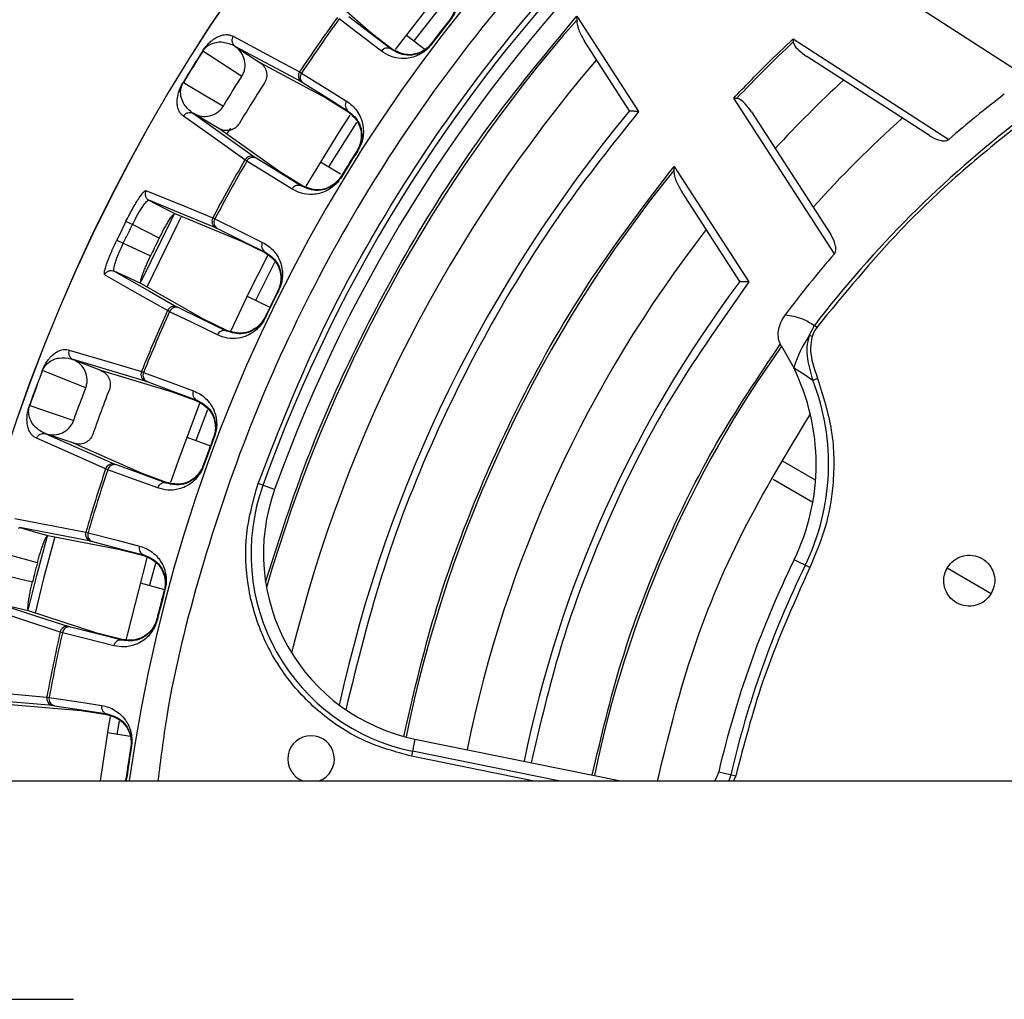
# Model space of a CAD drawing. Header units: millimetres. Extents: x -210 to 108, y 0 to 276.
# Tile 6 of 19: x -144 to -77, y 154 to 221. Entities that reach past the tile are written whole.
import ezdxf

# ---------------------------------------------------------------- set-up
doc = ezdxf.new("R2010")
doc.units = ezdxf.units.MM

msp = doc.modelspace()

# ---------------------------------------------------------------- linework, layer by layer
at = {"color": 7, "linetype": 'Continuous', "lineweight": 25}
for p, q in [((-74.124, 216.656), (-97.575, 231.806)), ((-120.13, 220.319), (-123.843, 223.583)), ((-118.425, 219.165), (-114.942, 223.68)), ((-114.546, 223.144), (-117.172, 219.775)), ((-114.669, 221.196), (-114.702, 221.222)), ((-105.971, 221.47), (-105.991, 221.201)), ((-105.971, 221.47), (-101.735, 214.913)), ((-118.71, 219.229), (-120.13, 220.319)), ((-117.688, 220.162), (-116.385, 219.186)), ((-91.131, 219.905), (-80.437, 212.996)), ((-91.131, 219.905), (-91.112, 219.699)), ((-129.45, 219.397), (-129.441, 219.391)), ((-129.441, 219.391), (-127.759, 218.292)), ((-124.88, 216.945), (-129.441, 219.391)), ((-118.736, 219.195), (-118.71, 219.229)), ((-115.952, 219.534), (-115.985, 219.559)), ((-102.355, 214.952), (-105.445, 219.736)), ((-81.764, 213.258), (-90.177, 218.693)), ((-127.759, 218.292), (-123.224, 215.861)), ((-125.02, 217.64), (-124.886, 217.556)), ((-133.017, 216.918), (-133.005, 216.911)), ((-123.224, 215.861), (-121.705, 214.912)), ((-88.284, 205.149), (-95.192, 215.843)), ((-95.192, 215.843), (-94.987, 215.824)), ((-132.307, 214.778), (-132.316, 214.783)), ((-132.307, 214.778), (-128.094, 211.772)), ((-130.568, 213.751), (-132.307, 214.778)), ((-93.981, 214.889), (-88.546, 206.476)), ((-126.388, 210.768), (-130.576, 213.756)), ((-129.777, 213.777), (-130.03, 213.349)), ((-121.106, 214.163), (-123.031, 211.118)), ((-121.025, 212.222), (-121.061, 212.244)), ((-128.644, 211.507), (-128.778, 211.59)), ((-123.582, 211.454), (-122.222, 210.625)), ((-99.303, 211.149), (-99.318, 210.872)), ((-99.303, 211.149), (-94.175, 203.211)), ((-124.864, 209.827), (-126.388, 210.768)), ((-122.151, 210.41), (-122.187, 210.431)), ((-124.887, 209.79), (-124.864, 209.827)), ((-94.785, 203.233), (-98.756, 209.381)), ((-133.585, 207.902), (-129.014, 206.019)), ((-130.981, 207.607), (-130.839, 207.537)), ((-136.943, 207.377), (-136.497, 207.156)), ((-134.667, 206.21), (-136.497, 207.156)), ((-137.575, 206.084), (-137.126, 205.868)), ((-137.126, 205.868), (-135.255, 205.006)), ((-129.014, 206.019), (-127.407, 205.229)), ((-137.75, 203.953), (-137.78, 204.034)), ((-131.631, 200.663), (-135.925, 203.112)), ((-128.621, 202.225), (-127.071, 201.472)), ((-126.458, 202.621), (-126.495, 202.64)), ((-133.95, 201.17), (-134.092, 201.24)), ((-130.02, 199.881), (-131.631, 200.663)), ((-127.379, 200.735), (-127.417, 200.753)), ((-90.03, 199.524), (-89.666, 200.22)), ((-89.498, 200.091), (-89.666, 200.22)), ((-130.038, 199.842), (-130.02, 199.881)), ((-89.819, 199.46), (-90.03, 199.524)), ((-91.947, 198.838), (-92.007, 198.934)), ((-91.945, 198.838), (-91.085, 197.321)), ((-140.574, 197.883), (-140.564, 197.879)), ((-140.564, 197.879), (-138.695, 197.142)), ((-135.604, 196.402), (-140.564, 197.879)), ((-138.695, 197.142), (-133.764, 195.674)), ((-135.881, 197.054), (-135.733, 196.999)), ((-89.774, 196.458), (-89.445, 196.586)), ((-133.764, 195.674), (-132.085, 195.05)), ((-143.569, 194.738), (-143.556, 194.733)), ((-131.352, 194.425), (-132.156, 192.333)), ((-142.443, 192.784), (-142.453, 192.787)), ((-142.443, 192.784), (-137.71, 190.687)), ((-140.533, 192.129), (-142.443, 192.784)), ((-135.837, 190.048), (-140.542, 192.132)), ((-132.76, 192.559), (-131.145, 191.956)), ((-130.877, 192.551), (-130.917, 192.566)), ((-89.584, 189.597), (-91.803, 190.878)), ((-138.196, 190.317), (-138.344, 190.372)), ((-134.156, 189.433), (-135.837, 190.048)), ((-131.615, 190.549), (-131.655, 190.564)), ((-134.17, 189.392), (-134.156, 189.433)), ((-126.739, 188.953), (-127.875, 189.361)), ((-92.499, 189.663), (-89.772, 188.089)), ((-139.7, 186.026), (-139.547, 185.987)), ((-142.31, 185.791), (-137.454, 184.867)), ((-137.454, 184.867), (-135.72, 184.416)), ((-143.029, 183.916), (-145.013, 184.475)), ((-89.979, 183.589), (-91.063, 184.118)), ((-134.928, 183.869), (-135.339, 182.376)), ((-80.545, 183.57), (-77.514, 181.82)), ((-145.37, 183.087), (-143.363, 182.619)), ((-135.962, 182.543), (-134.301, 182.098)), ((-134.266, 182.053), (-134.307, 182.064)), ((-138.939, 179.094), (-143.638, 180.629)), ((-134.789, 180.02), (-134.83, 180.03)), ((-141.313, 179.124), (-141.466, 179.164)), ((-137.203, 178.653), (-138.939, 179.094)), ((-137.214, 178.611), (-137.203, 178.653)), ((-141.973, 174.121), (-147.129, 174.569)), ((-142.376, 174.703), (-142.22, 174.68)), ((-145.15, 174.223), (-140.024, 173.778)), ((-140.024, 173.778), (-138.254, 173.504)), ((-137.409, 173.044), (-137.561, 172.161)), ((-138.197, 172.268), (-136.652, 172.008)), ((-117.095, 171.821), (-117.336, 170.638)), ((-117.095, 171.821), (-102.96, 168.945)), ((-136.568, 171.3), (-136.61, 171.307)), ((-109.015, 168.945), (-117.336, 170.638)), ((-107.242, 168.945), (-117.266, 170.984)), ((-136.888, 169.191), (-136.944, 168.945)), ((-136.888, 169.191), (-136.93, 169.197)), ((-96.237, 169.56), (-95.062, 169.287)), ((-95.406, 169.367), (-95.54, 168.945)), ((-95.062, 169.287), (-95.211, 168.945)), ((-166.733, 168.945), (-44.233, 168.945))]:
    msp.add_line(p, q, dxfattribs=at)
at = {"color": 7, "linetype": 'Continuous'}
msp.add_line((-148.583, 153.945), (-140.557, 153.945), dxfattribs=at)
at = {"color": 7, "linetype": 'Continuous', "lineweight": 25, "flags": 128}
for points in [[(-119.404, 219.06), (-121.014, 220.296), (-122.3, 221.283)], [(-118.736, 219.195), (-120.358, 220.439), (-121.633, 221.417)], [(-114.702, 221.222), (-114.72, 221.199), (-114.735, 221.181)], [(-129.587, 220.085), (-127.005, 218.702), (-125.02, 217.64)], [(-115.953, 219.601), (-115.971, 219.578), (-115.985, 219.559)], [(-128.991, 217.326), (-130.487, 218.303), (-131.663, 219.071)], [(-127.759, 218.292), (-127.754, 218.289), (-127.751, 218.287)], [(-124.886, 217.556), (-123.14, 216.465), (-121.79, 215.622)], [(-133.005, 216.911), (-131.466, 216.002), (-130.257, 215.288)], [(-124.778, 216.884), (-123.044, 215.8), (-121.682, 214.949)], [(-128.778, 211.59), (-131.116, 213.26), (-132.994, 214.601)], [(-124.571, 209.798), (-122.298, 213.508), (-121.542, 214.674)], [(-121.705, 214.912), (-121.692, 214.933), (-121.682, 214.949)], [(-124.887, 209.79), (-126.627, 210.864), (-127.994, 211.708)], [(-121.061, 212.244), (-121.077, 212.22), (-121.089, 212.2)], [(-125.538, 209.589), (-127.265, 210.655), (-128.644, 211.507)], [(-122.16, 210.476), (-122.175, 210.451), (-122.187, 210.431)], [(-135.581, 209.499), (-132.981, 208.429), (-130.981, 207.607)], [(-135.451, 208.799), (-135.369, 208.824), (-135.369, 208.824), (-135.369, 208.824)], [(-135.369, 208.824), (-134.37, 208.308), (-133.585, 207.902)], [(-130.771, 206.93), (-133.346, 207.991), (-135.369, 208.824)], [(-135.896, 203.232), (-133.852, 207.435), (-133.605, 207.915)], [(-133.142, 207.722), (-133.463, 207.096), (-135.516, 202.862)], [(-130.839, 207.537), (-128.991, 206.628), (-127.563, 205.926)], [(-130.664, 206.88), (-128.829, 205.977), (-127.387, 205.267)], [(-129.724, 199.885), (-128.463, 202.549), (-127.213, 205.022)], [(-127.407, 205.229), (-127.396, 205.25), (-127.387, 205.267)], [(-126.739, 204.537), (-127.11, 203.816), (-128.041, 201.943)], [(-134.092, 201.24), (-136.489, 202.608), (-138.412, 203.706)], [(-137.75, 203.953), (-135.33, 202.573), (-133.429, 201.489)], [(-135.925, 203.112), (-136.947, 203.583), (-137.75, 203.953)], [(-130.665, 199.576), (-132.492, 200.462), (-133.95, 201.17)], [(-130.038, 199.842), (-131.878, 200.735), (-133.324, 201.436)], [(-140.847, 198.53), (-138.039, 197.695), (-135.881, 197.054)], [(-139.707, 195.948), (-141.37, 196.603), (-142.676, 197.119)], [(-138.695, 197.142), (-138.69, 197.14), (-138.686, 197.138)], [(-135.733, 196.999), (-133.803, 196.282), (-132.311, 195.727)], [(-135.492, 196.363), (-133.576, 195.65), (-132.07, 195.09)], [(-133.862, 189.465), (-133.343, 190.959), (-131.865, 194.878)], [(-132.085, 195.05), (-132.077, 195.072), (-132.07, 195.09)], [(-143.556, 194.733), (-141.865, 194.153), (-140.537, 193.697)], [(-138.344, 190.372), (-140.971, 191.537), (-143.08, 192.472)], [(-130.917, 192.566), (-130.927, 192.539), (-130.935, 192.517)], [(-134.767, 189.064), (-136.674, 189.761), (-138.196, 190.317)], [(-134.17, 189.392), (-136.091, 190.094), (-137.6, 190.645)], [(-131.637, 190.613), (-131.647, 190.585), (-131.655, 190.564)], [(-144.587, 186.954), (-141.825, 186.43), (-139.7, 186.026)], [(-144.319, 186.294), (-144.244, 186.336), (-144.244, 186.336), (-144.244, 186.336)], [(-144.244, 186.336), (-143.161, 186.031), (-142.31, 185.791)], [(-139.358, 185.406), (-142.094, 185.927), (-144.244, 186.336)], [(-139.547, 185.987), (-137.554, 185.469), (-136.013, 185.068)], [(-143.634, 180.751), (-143.074, 183.04), (-142.342, 185.765)], [(-141.839, 185.708), (-142.606, 182.852), (-143.188, 180.465)], [(-139.243, 185.378), (-137.264, 184.863), (-135.709, 184.459)], [(-136.916, 178.71), (-136.874, 178.891), (-135.489, 184.253)], [(-135.72, 184.416), (-135.714, 184.44), (-135.709, 184.459)], [(-134.307, 182.064), (-134.314, 182.036), (-134.32, 182.014)], [(-141.466, 179.164), (-144.089, 180.021), (-146.193, 180.709)], [(-145.595, 181.085), (-142.947, 180.221), (-140.867, 179.541)], [(-143.638, 180.629), (-144.734, 180.885), (-145.595, 181.085)], [(-134.817, 180.081), (-134.824, 180.053), (-134.83, 180.03)], [(-137.214, 178.611), (-139.196, 179.115), (-140.753, 179.511)], [(-137.774, 178.224), (-139.742, 178.724), (-141.313, 179.124)], [(-147.537, 175.15), (-144.619, 174.897), (-142.376, 174.703)], [(-142.22, 174.68), (-140.185, 174.366), (-138.611, 174.123)], [(-141.856, 174.104), (-139.835, 173.792), (-138.247, 173.547)], [(-138.704, 168.945), (-138.119, 172.725), (-138.009, 173.352)], [(-138.254, 173.504), (-138.25, 173.528), (-138.247, 173.547)], [(-136.61, 171.307), (-136.614, 171.278), (-136.618, 171.255)], [(-136.922, 169.249), (-136.926, 169.219), (-136.93, 169.197)], [(-96.495, 168.945), (-96.34, 169.242), (-96.237, 169.56)]]:
    msp.add_lwpolyline(points, dxfattribs=at)
at = {"color": 7, "linetype": 'Continuous', "lineweight": 25}
for centre, radius, start, end in [((-29.233, 153.945), 121.894, 7.06858, 172.93142), ((-29.233, 153.945), 121.889, 7.06888, 172.93112), ((-29.233, 153.945), 108.524, 7.94474, 172.05526), ((-29.233, 153.945), 104.454, 109.74972, 160.25028), ((-29.233, 153.945), 103.6, 109.74972, 160.25028), ((-29.233, 153.945), 102.054, 138.77478, 163.91416), ((-29.233, 153.945), 115.031, 144.11025, 146.37779), ((-29.233, 153.945), 114.874, 144.1127, 146.37533), ((-29.233, 153.945), 108.729, 141.79203, 142.8983), ((-119.002, 218.792), 0.483, 56.52115, 146.25319), ((-29.233, 153.945), 90.292, 133.26136, 136.73864), ((-29.233, 153.945), 121.395, 147.55133, 148.7519), ((-29.233, 153.945), 121.381, 147.55133, 148.7519), ((-29.233, 153.945), 99.229, 139.44341, 166.12821), ((-124.605, 217.363), 0.499, 146.29777, 236.64785), ((-124.494, 217.275), 0.483, 144.2817, 233.978), ((-29.233, 153.945), 86.015, 132.78844, 137.21156), ((-29.233, 153.945), 78.159, 127.32257, 130.92902), ((-121.398, 215.339), 0.483, 144.23582, 233.97514), ((-29.233, 153.945), 95.229, 140.16133, 167.7489), ((-29.233, 153.945), 81.376, 131.95139, 138.04861), ((-29.233, 153.945), 76.115, 127.44255, 142.5579), ((-128.346, 211.341), 0.499, 59.65537, 150.00544), ((-128.218, 211.281), 0.483, 62.32523, 152.02153), ((-29.233, 153.945), 108.729, 147.58945, 148.71378), ((-29.233, 153.945), 115.031, 149.92543, 152.19297), ((-29.233, 153.945), 114.874, 149.9279, 152.19052), ((-29.233, 153.945), 90.292, 140.91453, 168.49033), ((-125.111, 209.362), 0.483, 62.32809, 152.0674), ((-130.54, 207.373), 0.499, 152.11287, 242.45434), ((-29.233, 153.945), 120.235, 153.61513, 154.301), ((-130.421, 207.297), 0.483, 150.09567, 239.78492), ((-29.233, 153.945), 86.015, 142.08332, 168.5), ((-127.144, 205.685), 0.483, 150.05003, 239.78208), ((-29.233, 153.945), 78.159, 139.07098, 143.02131), ((-29.233, 153.945), 82.015, 143.06051, 168.5), ((-29.233, 153.945), 108.771, 153.40493, 154.5112), ((-29.233, 153.945), 108.729, 153.40493, 154.5112), ((-133.637, 201.035), 0.499, 65.46179, 155.80323), ((-29.233, 153.945), 115.031, 155.72315, 157.99069), ((-29.233, 153.945), 114.874, 155.72561, 157.98823), ((-133.503, 200.988), 0.483, 68.13121, 157.82046), ((-130.218, 199.394), 0.483, 68.13405, 157.8661), ((-82.132, 194.388), 9.422, 146.964, 161.86463), ((-29.233, 153.945), 77.077, 144.41683, 168.5), ((-29.233, 153.945), 121.395, 159.16423, 160.3648), ((-29.233, 153.945), 121.381, 159.16423, 160.3648), ((-135.419, 196.866), 0.499, 157.91067, 248.26076), ((-135.293, 196.802), 0.483, 155.8946, 245.5909), ((-104.544, 190.697), 15, 333.9875, 26.20459), ((-104.544, 190.697), 15.854, 333.9875, 21.30812), ((-131.87, 195.53), 0.483, 155.84873, 245.58804), ((-29.233, 153.945), 108.729, 159.20235, 160.32668), ((-137.871, 190.215), 0.499, 71.26828, 161.61834), ((-29.233, 153.945), 115.031, 161.53834, 163.80588), ((-29.233, 153.945), 114.874, 161.5408, 163.80343), ((-137.733, 190.181), 0.483, 73.93813, 163.63443), ((-134.304, 188.928), 0.483, 73.94099, 163.68031), ((-114.504, 184.56), 13.854, 160.25028, 258.5), ((-114.504, 184.56), 13, 160.25028, 258.5), ((-139.221, 185.886), 0.499, 163.72578, 254.06724), ((-139.089, 185.836), 0.483, 161.70857, 251.39782), ((-135.555, 184.916), 0.483, 161.66294, 251.39498), ((-29.233, 153.945), 68.8, 153.9875, 166.88126), ((-29.233, 153.945), 67.946, 153.9875, 166.88126), ((-29.233, 153.945), 108.729, 165.01783, 166.1241), ((-140.979, 179.055), 0.499, 77.07469, 167.41614), ((-140.839, 179.036), 0.483, 79.74411, 169.43336), ((-29.233, 153.945), 115.031, 167.33606, 169.6036), ((-29.233, 153.945), 114.874, 167.33851, 169.60114), ((-137.3, 178.135), 0.483, 79.74696, 169.479), ((-141.885, 174.612), 0.499, 169.52357, 259.87366), ((-141.749, 174.575), 0.483, 167.50751, 257.20381), ((-138.14, 174.018), 0.483, 167.46163, 257.20095), ((-124.233, 170.445), 1.6, 290.36413, 249.63587), ((-29.233, 153.945), 108.729, 170.81526, 171.93958)]:
    msp.add_arc(centre, radius, start, end, dxfattribs=at)
for points, knots in [([(-29.233, 260.637), (-32.433, 260.554), (-38.94, 260.384), (-48.772, 258.983), (-58.719, 256.659), (-68.637, 253.281), (-78.369, 248.853), (-87.75, 243.381), (-96.615, 236.91), (-104.81, 229.522), (-112.198, 221.327), (-118.669, 212.462), (-124.139, 203.081), (-128.58, 193.351), (-131.909, 183.426), (-133.961, 175.274), (-134.566, 170.419), (-134.75, 168.945)], [0, 0, 0, 0, 0.062943, 0.128004, 0.194999, 0.263694, 0.333813, 0.405038, 0.477022, 0.549391, 0.621759, 0.693743, 0.764969, 0.835088, 0.903783, 0.970777, 1, 1, 1, 1]), ([(-127.875, 189.361), (-126.646, 192.505), (-124.167, 198.846), (-119.269, 207.902), (-113.5, 216.56), (-106.835, 224.65), (-99.426, 232.006), (-91.394, 238.54), (-82.869, 244.165), (-73.965, 248.951), (-67.737, 251.381), (-64.648, 252.587)], [0, 0, 0, 0, 0.109606, 0.221, 0.3337, 0.44719, 0.560921, 0.672343, 0.78298, 0.89235, 1, 1, 1, 1]), ([(-115.086, 224.655), (-114.966, 224.551), (-114.724, 224.341), (-114.443, 223.94), (-114.245, 223.496), (-114.14, 223.03), (-114.128, 222.608), (-114.178, 222.238), (-114.268, 221.911), (-114.413, 221.557), (-114.587, 221.311), (-114.669, 221.196)], [0, 0, 0, 0, 0.1671214, 0.3353632, 0.497583, 0.6317281, 0.7481727, 0.8152042, 0.874056, 0.9408547, 1, 1, 1, 1]), ([(-115.074, 223.941), (-114.808, 223.667), (-114.409, 223.254), (-114.275, 222.415), (-114.371, 221.852), (-114.515, 221.515), (-114.634, 221.316), (-114.701, 221.225), (-114.735, 221.181)], [0, 0, 0, 0, 0.497302, 0.747797, 0.873526, 0.940464, 0.970627, 1, 1, 1, 1]), ([(-127.354, 182.592), (-126.513, 185.237), (-124.829, 190.537), (-121.491, 198.207), (-117.331, 206.037), (-112.257, 213.913), (-108.063, 218.956), (-105.971, 221.47)], [0, 0, 0, 0, 0.18609, 0.372972, 0.560226, 0.780692, 1, 1, 1, 1]), ([(-114.702, 221.222), (-114.944, 220.913), (-115.375, 220.362), (-115.799, 219.804), (-115.985, 219.559)], [0, 0, 0, 0, 0.56, 1, 1, 1, 1]), ([(-105.991, 221.201), (-105.981, 221.073), (-105.961, 220.805), (-105.775, 220.307), (-105.576, 219.962), (-105.445, 219.736)], [0, 0, 0, 0, 0.23894, 0.500702, 1, 1, 1, 1]), ([(-131.675, 219.079), (-131.648, 219.12), (-131.59, 219.208), (-131.503, 219.325), (-131.414, 219.433), (-131.317, 219.541), (-131.211, 219.646), (-131.074, 219.768), (-130.923, 219.884), (-130.726, 220.007), (-130.504, 220.114), (-130.199, 220.202), (-129.876, 220.214), (-129.684, 220.128), (-129.587, 220.085)], [0, 0, 0, 0, 0.011715, 0.02535, 0.042264, 0.063186, 0.091791, 0.125922, 0.188493, 0.250824, 0.366653, 0.500345, 0.750124, 1, 1, 1, 1]), ([(-129.587, 220.085), (-129.617, 220.029), (-129.661, 219.942), (-129.673, 219.811), (-129.665, 219.728), (-129.645, 219.653), (-129.614, 219.577), (-129.553, 219.48), (-129.487, 219.426), (-129.45, 219.397)], [0, 0, 0, 0, 0.242415, 0.371253, 0.501733, 0.564129, 0.671423, 0.819818, 1, 1, 1, 1]), ([(-95.192, 215.843), (-94.452, 216.619), (-93.129, 218.003), (-91.741, 219.324), (-91.131, 219.905)], [0, 0, 0, 0, 0.5599851, 1, 1, 1, 1]), ([(-131.663, 219.071), (-131.65, 219.09), (-131.625, 219.129), (-131.572, 219.198), (-131.388, 219.405), (-130.922, 219.667), (-130.276, 219.745), (-129.838, 219.573), (-129.586, 219.474)], [0, 0, 0, 0, 0.006129, 0.01252, 0.026246, 0.116739, 0.493304, 1, 1, 1, 1]), ([(-129.586, 219.474), (-129.548, 219.452), (-129.489, 219.417), (-129.467, 219.406), (-129.459, 219.402)], [0, 0, 0, 0, 0.64599, 1, 1, 1, 1]), ([(-129.459, 219.402), (-129.458, 219.401), (-129.455, 219.399), (-129.452, 219.397), (-129.451, 219.396)], [0, 0, 0, 0, 0.500001, 1, 1, 1, 1]), ([(-128.991, 217.326), (-128.943, 217.412), (-128.848, 217.582), (-128.75, 217.96), (-128.765, 218.453), (-128.998, 219.006), (-129.294, 219.262), (-129.441, 219.39)], [0, 0, 0, 0, 0.125465, 0.251186, 0.500358, 0.750057, 1, 1, 1, 1]), ([(-115.952, 219.534), (-116.042, 219.426), (-116.235, 219.196), (-116.54, 218.966), (-116.832, 218.796), (-117.177, 218.653), (-117.589, 218.557), (-118.166, 218.538), (-118.804, 218.673), (-119.204, 218.931), (-119.404, 219.06)], [0, 0, 0, 0, 0.058953, 0.125513, 0.184149, 0.250987, 0.367434, 0.501751, 0.750786, 1, 1, 1, 1]), ([(-115.985, 219.559), (-116.023, 219.512), (-116.099, 219.417), (-116.265, 219.252), (-116.556, 219.029), (-117.072, 218.801), (-117.911, 218.723), (-118.405, 219.005), (-118.736, 219.195)], [0, 0, 0, 0, 0.027132, 0.054565, 0.111728, 0.232859, 0.48615, 1, 1, 1, 1]), ([(-115.953, 219.601), (-115.988, 219.558), (-116.058, 219.47), (-116.22, 219.305), (-116.509, 219.081), (-117.029, 218.844), (-117.876, 218.76), (-118.376, 219.042), (-118.71, 219.229)], [0, 0, 0, 0, 0.0292879, 0.0593534, 0.1260251, 0.2513227, 0.501935, 1, 1, 1, 1]), ([(-91.112, 219.699), (-91.101, 219.652), (-91.043, 219.422), (-90.701, 219.073), (-90.364, 218.829), (-90.177, 218.693)], [0, 0, 0, 0, 0.1006331, 0.5008033, 1, 1, 1, 1]), ([(-131.675, 219.079), (-131.674, 219.078), (-131.671, 219.076), (-131.665, 219.073), (-131.663, 219.071)], [0, 0, 0, 0, 0.559968, 1, 1, 1, 1]), ([(-127.751, 218.287), (-127.648, 218.202), (-127.442, 218.033), (-127.276, 217.658), (-127.263, 217.322), (-127.329, 217.064), (-127.394, 216.948), (-127.427, 216.89)], [0, 0, 0, 0, 0.25034, 0.499759, 0.749142, 0.874835, 1, 1, 1, 1]), ([(-130.257, 215.288), (-130.023, 215.67), (-129.606, 216.353), (-129.179, 217.029), (-128.991, 217.326)], [0, 0, 0, 0, 0.559999, 1, 1, 1, 1]), ([(-132.994, 214.601), (-133.05, 214.644), (-133.162, 214.73), (-133.291, 214.921), (-133.372, 215.13), (-133.413, 215.335), (-133.428, 215.512), (-133.425, 215.695), (-133.406, 215.888), (-133.369, 216.074), (-133.32, 216.251), (-133.263, 216.421), (-133.193, 216.592), (-133.096, 216.785), (-133.042, 216.876), (-133.017, 216.918)], [0, 0, 0, 0, 0.167566, 0.336422, 0.499725, 0.590815, 0.673973, 0.749281, 0.811617, 0.874194, 0.908303, 0.936935, 0.974643, 0.98828, 1, 1, 1, 1]), ([(-132.446, 214.871), (-132.646, 215.05), (-132.946, 215.319), (-133.161, 215.855), (-133.201, 216.226), (-133.174, 216.482), (-133.126, 216.657), (-133.078, 216.774), (-133.04, 216.851), (-133.017, 216.891), (-133.005, 216.911)], [0, 0, 0, 0, 0.506374, 0.758088, 0.883, 0.944303, 0.973771, 0.987488, 0.993875, 1, 1, 1, 1]), ([(-127.427, 216.89), (-127.758, 216.369), (-128.35, 215.438), (-128.921, 214.495), (-129.173, 214.079)], [0, 0, 0, 0, 0.559999, 1, 1, 1, 1]), ([(-124.778, 216.884), (-124.805, 216.901), (-124.853, 216.931), (-124.871, 216.941), (-124.88, 216.945)], [0, 0, 0, 0, 0.559639, 1, 1, 1, 1]), ([(-93.981, 214.889), (-94.116, 215.081), (-94.334, 215.391), (-94.655, 215.677), (-94.859, 215.797), (-94.948, 215.816), (-94.987, 215.824)], [0, 0, 0, 0, 0.499821, 0.807724, 0.917322, 1, 1, 1, 1]), ([(-132.316, 214.783), (-132.135, 214.706), (-131.774, 214.551), (-131.172, 214.585), (-130.72, 214.79), (-130.423, 215.047), (-130.312, 215.208), (-130.257, 215.288)], [0, 0, 0, 0, 0.250365, 0.49979, 0.749195, 0.874833, 1, 1, 1, 1]), ([(-121.79, 215.622), (-121.66, 215.53), (-121.398, 215.345), (-121.077, 214.974), (-120.835, 214.552), (-120.684, 214.099), (-120.63, 213.681), (-120.642, 213.308), (-120.698, 212.974), (-120.807, 212.607), (-120.956, 212.345), (-121.025, 212.222)], [0, 0, 0, 0, 0.1672206, 0.3357284, 0.4983192, 0.6321139, 0.7482769, 0.8152709, 0.874092, 0.9408708, 1, 1, 1, 1]), ([(-132.994, 214.601), (-132.956, 214.652), (-132.878, 214.756), (-132.705, 214.839), (-132.547, 214.853), (-132.418, 214.831), (-132.352, 214.8), (-132.316, 214.783)], [0, 0, 0, 0, 0.2440496, 0.4994426, 0.7153198, 0.8491754, 1, 1, 1, 1]), ([(-132.325, 214.789), (-132.332, 214.794), (-132.352, 214.809), (-132.409, 214.846), (-132.446, 214.871)], [0, 0, 0, 0, 0.354009, 1, 1, 1, 1]), ([(-132.316, 214.783), (-132.318, 214.784), (-132.32, 214.786), (-132.323, 214.788), (-132.325, 214.789)], [0, 0, 0, 0, 0.499999, 1, 1, 1, 1]), ([(-101.735, 214.913), (-103.52, 212.673), (-107.1, 208.182), (-111.678, 200.851), (-115.84, 192.688), (-119.413, 183.689), (-121.04, 177.112), (-121.851, 173.835)], [0, 0, 0, 0, 0.185951, 0.3728842, 0.5602823, 0.7808597, 1, 1, 1, 1]), ([(-121.705, 214.912), (-121.414, 214.666), (-120.974, 214.296), (-120.757, 213.475), (-120.795, 212.905), (-120.905, 212.555), (-121.002, 212.345), (-121.06, 212.248), (-121.089, 212.2)], [0, 0, 0, 0, 0.497301, 0.747796, 0.873525, 0.940465, 0.970628, 1, 1, 1, 1]), ([(-121.682, 214.949), (-121.389, 214.705), (-120.952, 214.342), (-120.731, 213.529), (-120.764, 212.967), (-120.871, 212.614), (-120.967, 212.401), (-121.03, 212.296), (-121.061, 212.244)], [0, 0, 0, 0, 0.513824, 0.766382, 0.887902, 0.945467, 0.973036, 1, 1, 1, 1]), ([(-101.735, 214.913), (-101.821, 214.918), (-101.968, 214.926), (-102.137, 214.939), (-102.241, 214.944), (-102.306, 214.948), (-102.347, 214.951), (-102.352, 214.951), (-102.355, 214.952)], [0, 0, 0, 0, 0.29394, 0.499343, 0.637906, 0.766288, 0.886263, 1, 1, 1, 1]), ([(-129.173, 214.079), (-129.25, 213.978), (-129.37, 213.822), (-129.603, 213.688), (-129.859, 213.602), (-130.205, 213.586), (-130.447, 213.696), (-130.568, 213.751)], [0, 0, 0, 0, 0.238252, 0.369358, 0.500716, 0.750235, 1, 1, 1, 1]), ([(-75.38, 214.21), (-76.838, 213.041), (-79.754, 210.702), (-84.585, 206.081), (-87.635, 202.363), (-89.498, 200.091)], [0, 0, 0, 0, 0.28002, 0.560138, 1, 1, 1, 1]), ([(-81.764, 213.258), (-81.562, 213.147), (-81.259, 212.98), (-80.841, 212.897), (-80.62, 212.91), (-80.5, 212.95), (-80.457, 212.981), (-80.437, 212.996)], [0, 0, 0, 0, 0.498415, 0.748646, 0.893658, 0.950791, 1, 1, 1, 1]), ([(-127.994, 211.708), (-128.021, 211.725), (-128.069, 211.755), (-128.086, 211.766), (-128.094, 211.772)], [0, 0, 0, 0, 0.560143, 1, 1, 1, 1]), ([(-121.061, 212.244), (-121.273, 211.907), (-121.653, 211.306), (-122.024, 210.699), (-122.187, 210.431)], [0, 0, 0, 0, 0.56, 1, 1, 1, 1]), ([(-117.867, 172.002), (-117.256, 174.645), (-116.032, 179.945), (-113.296, 187.66), (-109.704, 195.559), (-105.151, 203.519), (-101.248, 208.611), (-99.303, 211.149)], [0, 0, 0, 0, 0.185963, 0.372892, 0.560277, 0.780846, 1, 1, 1, 1]), ([(-122.151, 210.41), (-122.231, 210.293), (-122.4, 210.044), (-122.679, 209.784), (-122.954, 209.586), (-123.282, 209.409), (-123.682, 209.272), (-124.253, 209.194), (-124.902, 209.264), (-125.325, 209.48), (-125.538, 209.589)], [0, 0, 0, 0, 0.059047, 0.125735, 0.184462, 0.251412, 0.367628, 0.501624, 0.750271, 1, 1, 1, 1]), ([(-122.187, 210.431), (-122.22, 210.381), (-122.286, 210.278), (-122.434, 210.097), (-122.703, 209.845), (-123.192, 209.567), (-124.019, 209.405), (-124.539, 209.635), (-124.887, 209.79)], [0, 0, 0, 0, 0.0270283, 0.0546311, 0.1120215, 0.2334594, 0.4863789, 1, 1, 1, 1]), ([(-122.16, 210.476), (-122.19, 210.429), (-122.25, 210.335), (-122.395, 210.155), (-122.66, 209.902), (-123.153, 209.614), (-123.987, 209.444), (-124.514, 209.674), (-124.864, 209.827)], [0, 0, 0, 0, 0.029287, 0.059353, 0.126025, 0.251323, 0.501935, 1, 1, 1, 1]), ([(-99.318, 210.872), (-99.307, 210.742), (-99.283, 210.469), (-99.092, 209.962), (-98.889, 209.611), (-98.756, 209.381)], [0, 0, 0, 0, 0.2390177, 0.5006102, 1, 1, 1, 1]), ([(-136.943, 207.377), (-136.774, 207.705), (-136.436, 208.359), (-135.999, 209.062), (-135.699, 209.461), (-135.62, 209.486), (-135.581, 209.499)], [0, 0, 0, 0, 0.27982, 0.559169, 0.779392, 1, 1, 1, 1]), ([(-135.581, 209.499), (-135.604, 209.44), (-135.64, 209.349), (-135.638, 209.217), (-135.618, 209.116), (-135.577, 209.022), (-135.503, 208.913), (-135.422, 208.859), (-135.37, 208.825)], [0, 0, 0, 0, 0.239412, 0.368332, 0.5, 0.631669, 0.760589, 1, 1, 1, 1]), ([(-136.497, 207.156), (-136.381, 207.383), (-136.204, 207.729), (-135.965, 208.13), (-135.74, 208.478), (-135.56, 208.709), (-135.475, 208.78), (-135.451, 208.799)], [0, 0, 0, 0, 0.286768, 0.437694, 0.593337, 0.889454, 1, 1, 1, 1]), ([(-134.667, 206.21), (-134.55, 206.437), (-134.373, 206.783), (-134.14, 207.188), (-133.924, 207.538), (-133.695, 207.859), (-133.621, 207.887), (-133.585, 207.902)], [0, 0, 0, 0, 0.242837, 0.37006, 0.500846, 0.750309, 1, 1, 1, 1]), ([(-137.126, 205.868), (-137.01, 206.109), (-136.802, 206.539), (-136.59, 206.968), (-136.497, 207.156)], [0, 0, 0, 0, 0.56, 1, 1, 1, 1]), ([(-130.664, 206.88), (-130.692, 206.893), (-130.743, 206.918), (-130.762, 206.927), (-130.771, 206.93)], [0, 0, 0, 0, 0.559638, 1, 1, 1, 1]), ([(-88.284, 205.149), (-88.269, 205.17), (-88.236, 205.214), (-88.197, 205.334), (-88.186, 205.554), (-88.267, 205.971), (-88.435, 206.275), (-88.546, 206.476)], [0, 0, 0, 0, 0.0509188, 0.1084842, 0.2513839, 0.5024786, 1, 1, 1, 1]), ([(-138.412, 203.706), (-138.425, 203.765), (-138.453, 203.882), (-138.247, 204.528), (-137.941, 205.298), (-137.697, 205.822), (-137.575, 206.084)], [0, 0, 0, 0, 0.280377, 0.559712, 0.779882, 1, 1, 1, 1]), ([(-137.78, 204.034), (-137.779, 204.064), (-137.776, 204.175), (-137.704, 204.459), (-137.568, 204.85), (-137.398, 205.285), (-137.234, 205.637), (-137.126, 205.868)], [0, 0, 0, 0, 0.110502, 0.40664, 0.562298, 0.713231, 1, 1, 1, 1]), ([(-134.667, 206.21), (-134.777, 205.985), (-134.975, 205.585), (-135.169, 205.183), (-135.255, 205.006)], [0, 0, 0, 0, 0.56, 1, 1, 1, 1]), ([(-127.563, 205.926), (-127.424, 205.848), (-127.145, 205.691), (-126.789, 205.355), (-126.505, 204.96), (-126.309, 204.525), (-126.212, 204.113), (-126.187, 203.741), (-126.209, 203.403), (-126.28, 203.027), (-126.401, 202.751), (-126.458, 202.621)], [0, 0, 0, 0, 0.1671213, 0.3353636, 0.497583, 0.6317278, 0.7481727, 0.8152034, 0.874056, 0.9408545, 1, 1, 1, 1]), ([(-135.925, 203.112), (-135.936, 203.15), (-135.959, 203.227), (-135.846, 203.605), (-135.702, 203.99), (-135.527, 204.422), (-135.363, 204.774), (-135.255, 205.006)], [0, 0, 0, 0, 0.2502529, 0.4996047, 0.630271, 0.7573776, 1, 1, 1, 1]), ([(-127.407, 205.229), (-127.091, 205.013), (-126.617, 204.69), (-126.318, 203.895), (-126.298, 203.324), (-126.371, 202.964), (-126.447, 202.746), (-126.495, 202.643), (-126.519, 202.593)], [0, 0, 0, 0, 0.497302, 0.747797, 0.873526, 0.940464, 0.970627, 1, 1, 1, 1]), ([(-127.387, 205.267), (-127.072, 205.055), (-126.6, 204.738), (-126.298, 203.952), (-126.273, 203.389), (-126.344, 203.028), (-126.418, 202.805), (-126.47, 202.695), (-126.495, 202.64)], [0, 0, 0, 0, 0.513067, 0.766261, 0.887846, 0.945306, 0.972941, 1, 1, 1, 1]), ([(-138.412, 203.706), (-138.379, 203.76), (-138.33, 203.844), (-138.225, 203.924), (-138.133, 203.971), (-138.033, 203.996), (-137.901, 204.004), (-137.809, 203.973), (-137.75, 203.953)], [0, 0, 0, 0, 0.2393789, 0.3682928, 0.4999618, 0.6316365, 0.7605665, 1, 1, 1, 1]), ([(-94.175, 203.211), (-96.134, 200.426), (-100.064, 194.842), (-104.231, 186.26), (-107.289, 178.019), (-108.505, 172.799), (-109.111, 170.196)], [0, 0, 0, 0, 0.2792959, 0.5601465, 0.7806808, 1, 1, 1, 1]), ([(-94.175, 203.211), (-94.261, 203.214), (-94.406, 203.218), (-94.572, 203.226), (-94.674, 203.229), (-94.738, 203.231), (-94.777, 203.233), (-94.782, 203.233), (-94.785, 203.233)], [0, 0, 0, 0, 0.2933463, 0.4990005, 0.63686, 0.7651745, 0.8855673, 1, 1, 1, 1]), ([(-133.324, 201.436), (-133.352, 201.45), (-133.403, 201.475), (-133.421, 201.485), (-133.429, 201.489)], [0, 0, 0, 0, 0.55966, 1, 1, 1, 1]), ([(-91.671, 200.959), (-91.763, 200.823), (-91.964, 200.526), (-92.148, 200.012), (-92.185, 199.54), (-92.126, 199.178), (-92.045, 199.013), (-92.007, 198.934)], [0, 0, 0, 0, 0.227647, 0.497254, 0.745723, 0.877895, 1, 1, 1, 1]), ([(-91.671, 200.959), (-91.265, 200.896), (-90.538, 200.782), (-89.933, 200.392), (-89.666, 200.22)], [0, 0, 0, 0, 0.558165, 1, 1, 1, 1]), ([(-127.379, 200.735), (-127.447, 200.611), (-127.589, 200.347), (-127.841, 200.06), (-128.093, 199.835), (-128.403, 199.626), (-128.787, 199.448), (-129.348, 199.313), (-130, 199.317), (-130.444, 199.49), (-130.665, 199.576)], [0, 0, 0, 0, 0.058953, 0.125513, 0.184149, 0.250987, 0.367434, 0.501751, 0.750786, 1, 1, 1, 1]), ([(-127.417, 200.753), (-127.445, 200.699), (-127.5, 200.591), (-127.629, 200.396), (-127.87, 200.119), (-128.329, 199.792), (-129.135, 199.546), (-129.676, 199.723), (-130.038, 199.842)], [0, 0, 0, 0, 0.027132, 0.054565, 0.111728, 0.232859, 0.48615, 1, 1, 1, 1]), ([(-127.395, 200.8), (-127.42, 200.751), (-127.471, 200.65), (-127.596, 200.457), (-127.834, 200.179), (-128.296, 199.843), (-129.108, 199.589), (-129.656, 199.765), (-130.02, 199.881)], [0, 0, 0, 0, 0.0292879, 0.0593534, 0.1260251, 0.2513227, 0.501935, 1, 1, 1, 1]), ([(-90.03, 199.524), (-90.092, 199.262), (-90.213, 198.742), (-90.144, 197.69), (-89.921, 196.948), (-89.774, 196.458)], [0, 0, 0, 0, 0.257475, 0.509955, 1, 1, 1, 1]), ([(-89.498, 200.091), (-89.573, 199.983), (-89.707, 199.786), (-89.784, 199.561), (-89.819, 199.46)], [0, 0, 0, 0, 0.553446, 1, 1, 1, 1]), ([(-104.922, 169.344), (-104.304, 171.977), (-103.063, 177.257), (-100.144, 184.872), (-96.545, 192.19), (-93.517, 196.69), (-92.007, 198.934)], [0, 0, 0, 0, 0.24931, 0.5, 0.75069, 1, 1, 1, 1]), ([(-89.819, 199.46), (-89.867, 199.205), (-89.97, 198.668), (-89.829, 197.681), (-89.589, 196.999), (-89.445, 196.586)], [0, 0, 0, 0, 0.262949, 0.554534, 1, 1, 1, 1]), ([(-142.69, 197.124), (-142.672, 197.17), (-142.632, 197.268), (-142.57, 197.399), (-142.505, 197.523), (-142.432, 197.649), (-142.35, 197.773), (-142.24, 197.921), (-142.115, 198.064), (-141.947, 198.224), (-141.75, 198.374), (-141.47, 198.521), (-141.156, 198.598), (-140.95, 198.553), (-140.847, 198.53)], [0, 0, 0, 0, 0.011715, 0.02535, 0.042264, 0.063186, 0.091791, 0.125922, 0.188493, 0.250824, 0.366653, 0.500345, 0.750124, 1, 1, 1, 1]), ([(-140.847, 198.53), (-140.864, 198.469), (-140.89, 198.375), (-140.875, 198.245), (-140.851, 198.165), (-140.817, 198.095), (-140.771, 198.026), (-140.692, 197.944), (-140.616, 197.905), (-140.574, 197.883)], [0, 0, 0, 0, 0.242415, 0.371253, 0.501733, 0.564129, 0.671423, 0.819818, 1, 1, 1, 1]), ([(-142.676, 197.119), (-142.668, 197.14), (-142.65, 197.184), (-142.613, 197.261), (-142.474, 197.501), (-142.07, 197.852), (-141.453, 198.058), (-140.989, 197.978), (-140.723, 197.932)], [0, 0, 0, 0, 0.006129, 0.01252, 0.026246, 0.116739, 0.493304, 1, 1, 1, 1]), ([(-140.723, 197.932), (-140.681, 197.917), (-140.616, 197.896), (-140.592, 197.889), (-140.584, 197.886)], [0, 0, 0, 0, 0.64599, 1, 1, 1, 1]), ([(-140.584, 197.886), (-140.582, 197.886), (-140.579, 197.885), (-140.576, 197.883), (-140.574, 197.883)], [0, 0, 0, 0, 0.500001, 1, 1, 1, 1]), ([(-139.707, 195.948), (-139.678, 196.041), (-139.619, 196.227), (-139.599, 196.617), (-139.713, 197.097), (-140.053, 197.592), (-140.394, 197.783), (-140.564, 197.879)], [0, 0, 0, 0, 0.125465, 0.251186, 0.500358, 0.750057, 1, 1, 1, 1]), ([(-142.69, 197.124), (-142.688, 197.124), (-142.685, 197.122), (-142.679, 197.12), (-142.676, 197.119)], [0, 0, 0, 0, 0.559968, 1, 1, 1, 1]), ([(-138.686, 197.138), (-138.568, 197.076), (-138.332, 196.952), (-138.095, 196.618), (-138.014, 196.291), (-138.027, 196.025), (-138.067, 195.899), (-138.087, 195.836)], [0, 0, 0, 0, 0.2503398, 0.4997587, 0.7491422, 0.8748354, 1, 1, 1, 1]), ([(-91.085, 197.321), (-90.835, 197.168), (-90.389, 196.894), (-89.962, 196.591), (-89.774, 196.458)], [0, 0, 0, 0, 0.560345, 1, 1, 1, 1]), ([(-135.492, 196.363), (-135.522, 196.374), (-135.575, 196.393), (-135.595, 196.399), (-135.604, 196.402)], [0, 0, 0, 0, 0.559639, 1, 1, 1, 1]), ([(-89.445, 196.586), (-89.07, 195.402), (-88.315, 193.01), (-88.279, 189.482), (-88.829, 186.291), (-89.598, 184.484), (-89.979, 183.589)], [0, 0, 0, 0, 0.277604, 0.560507, 0.782325, 1, 1, 1, 1]), ([(-140.537, 193.697), (-140.385, 194.118), (-140.114, 194.87), (-139.831, 195.619), (-139.707, 195.948)], [0, 0, 0, 0, 0.559999, 1, 1, 1, 1]), ([(-138.087, 195.836), (-138.307, 195.258), (-138.699, 194.227), (-139.069, 193.188), (-139.232, 192.731)], [0, 0, 0, 0, 0.559999, 1, 1, 1, 1]), ([(-132.311, 195.727), (-132.165, 195.664), (-131.871, 195.536), (-131.482, 195.237), (-131.16, 194.872), (-130.921, 194.459), (-130.783, 194.06), (-130.721, 193.692), (-130.708, 193.354), (-130.741, 192.973), (-130.834, 192.686), (-130.877, 192.551)], [0, 0, 0, 0, 0.167221, 0.335728, 0.498319, 0.632114, 0.748277, 0.815271, 0.874092, 0.940871, 1, 1, 1, 1]), ([(-132.085, 195.05), (-131.75, 194.867), (-131.245, 194.593), (-130.867, 193.833), (-130.79, 193.267), (-130.826, 192.901), (-130.879, 192.676), (-130.917, 192.57), (-130.935, 192.517)], [0, 0, 0, 0, 0.497301, 0.747796, 0.873525, 0.940465, 0.970628, 1, 1, 1, 1]), ([(-132.07, 195.09), (-131.734, 194.911), (-131.232, 194.642), (-130.852, 193.89), (-130.771, 193.333), (-130.805, 192.967), (-130.857, 192.738), (-130.897, 192.623), (-130.917, 192.566)], [0, 0, 0, 0, 0.513824, 0.766382, 0.887902, 0.945467, 0.973036, 1, 1, 1, 1]), ([(-143.08, 192.472), (-143.143, 192.503), (-143.27, 192.565), (-143.435, 192.726), (-143.557, 192.914), (-143.638, 193.107), (-143.689, 193.277), (-143.723, 193.458), (-143.742, 193.65), (-143.744, 193.84), (-143.732, 194.023), (-143.71, 194.201), (-143.676, 194.382), (-143.619, 194.591), (-143.585, 194.691), (-143.569, 194.738)], [0, 0, 0, 0, 0.167566, 0.336422, 0.499725, 0.590815, 0.673973, 0.749281, 0.811617, 0.874194, 0.908303, 0.936935, 0.974643, 0.98828, 1, 1, 1, 1]), ([(-142.597, 192.847), (-142.83, 192.982), (-143.178, 193.185), (-143.496, 193.667), (-143.61, 194.023), (-143.635, 194.279), (-143.623, 194.46), (-143.6, 194.584), (-143.578, 194.667), (-143.563, 194.711), (-143.556, 194.733)], [0, 0, 0, 0, 0.506374, 0.758088, 0.883, 0.944303, 0.973771, 0.987488, 0.993875, 1, 1, 1, 1]), ([(-100.44, 168.945), (-99.742, 171.799), (-98.307, 177.671), (-94.781, 186.161), (-91.554, 191.47), (-89.941, 194.125)], [0, 0, 0, 0, 0.3210943, 0.6605472, 1, 1, 1, 1]), ([(-142.453, 192.787), (-142.26, 192.748), (-141.875, 192.669), (-141.292, 192.824), (-140.891, 193.115), (-140.651, 193.426), (-140.575, 193.607), (-140.537, 193.697)], [0, 0, 0, 0, 0.250365, 0.49979, 0.749195, 0.874833, 1, 1, 1, 1]), ([(-143.08, 192.472), (-143.053, 192.53), (-142.997, 192.648), (-142.844, 192.764), (-142.693, 192.809), (-142.562, 192.814), (-142.491, 192.797), (-142.453, 192.788)], [0, 0, 0, 0, 0.24405, 0.499443, 0.71532, 0.849175, 1, 1, 1, 1]), ([(-142.462, 192.791), (-142.47, 192.795), (-142.493, 192.805), (-142.556, 192.83), (-142.597, 192.847)], [0, 0, 0, 0, 0.354009, 1, 1, 1, 1]), ([(-142.453, 192.788), (-142.454, 192.788), (-142.458, 192.789), (-142.461, 192.79), (-142.462, 192.791)], [0, 0, 0, 0, 0.499999, 1, 1, 1, 1]), ([(-139.232, 192.731), (-139.287, 192.616), (-139.374, 192.439), (-139.574, 192.261), (-139.808, 192.125), (-140.143, 192.04), (-140.403, 192.099), (-140.533, 192.129)], [0, 0, 0, 0, 0.2382522, 0.3693578, 0.5007164, 0.7502351, 1, 1, 1, 1]), ([(-130.917, 192.566), (-131.057, 192.193), (-131.308, 191.528), (-131.549, 190.858), (-131.655, 190.564)], [0, 0, 0, 0, 0.56, 1, 1, 1, 1]), ([(-137.6, 190.645), (-137.629, 190.656), (-137.682, 190.676), (-137.702, 190.684), (-137.71, 190.687)], [0, 0, 0, 0, 0.5601427, 1, 1, 1, 1]), ([(-131.615, 190.549), (-131.67, 190.419), (-131.785, 190.141), (-132.007, 189.83), (-132.236, 189.581), (-132.522, 189.341), (-132.886, 189.127), (-133.43, 188.936), (-134.079, 188.874), (-134.537, 189), (-134.767, 189.064)], [0, 0, 0, 0, 0.059047, 0.125735, 0.184462, 0.251412, 0.367628, 0.501624, 0.750271, 1, 1, 1, 1]), ([(-131.655, 190.564), (-131.677, 190.507), (-131.721, 190.394), (-131.83, 190.186), (-132.042, 189.886), (-132.465, 189.514), (-133.243, 189.189), (-133.798, 189.311), (-134.17, 189.392)], [0, 0, 0, 0, 0.027028, 0.054631, 0.112021, 0.233459, 0.486379, 1, 1, 1, 1]), ([(-131.637, 190.613), (-131.657, 190.561), (-131.698, 190.456), (-131.803, 190.251), (-132.011, 189.95), (-132.437, 189.569), (-133.219, 189.235), (-133.782, 189.354), (-134.156, 189.433)], [0, 0, 0, 0, 0.029287, 0.059353, 0.126025, 0.251323, 0.501935, 1, 1, 1, 1]), ([(-117.336, 170.638), (-118.425, 170.939), (-120.624, 171.547), (-123.533, 173.422), (-125.926, 175.883), (-127.688, 178.891), (-128.674, 182.291), (-128.837, 185.915), (-128.194, 188.219), (-127.875, 189.361)], [0, 0, 0, 0, 0.138778, 0.280414, 0.420995, 0.559358, 0.706173, 0.854495, 1, 1, 1, 1]), ([(-143.029, 183.916), (-142.961, 184.162), (-142.857, 184.537), (-142.71, 184.98), (-142.569, 185.367), (-142.41, 185.727), (-142.343, 185.77), (-142.31, 185.791)], [0, 0, 0, 0, 0.242837, 0.37006, 0.500846, 0.750309, 1, 1, 1, 1]), ([(-139.243, 185.378), (-139.274, 185.386), (-139.328, 185.4), (-139.349, 185.404), (-139.358, 185.406)], [0, 0, 0, 0, 0.559638, 1, 1, 1, 1]), ([(-136.013, 185.068), (-135.862, 185.019), (-135.557, 184.922), (-135.141, 184.664), (-134.783, 184.335), (-134.503, 183.948), (-134.326, 183.565), (-134.226, 183.205), (-134.179, 182.869), (-134.173, 182.486), (-134.236, 182.192), (-134.266, 182.053)], [0, 0, 0, 0, 0.167121, 0.335364, 0.497583, 0.631728, 0.748173, 0.815203, 0.874056, 0.940854, 1, 1, 1, 1]), ([(-135.72, 184.416), (-135.368, 184.269), (-134.839, 184.048), (-134.385, 183.329), (-134.251, 182.774), (-134.25, 182.407), (-134.281, 182.177), (-134.307, 182.068), (-134.32, 182.014)], [0, 0, 0, 0, 0.497302, 0.747797, 0.873526, 0.940464, 0.970627, 1, 1, 1, 1]), ([(-135.709, 184.459), (-135.357, 184.314), (-134.832, 184.098), (-134.377, 183.389), (-134.24, 182.843), (-134.236, 182.475), (-134.264, 182.242), (-134.293, 182.123), (-134.307, 182.064)], [0, 0, 0, 0, 0.513067, 0.766261, 0.887846, 0.945306, 0.972941, 1, 1, 1, 1]), ([(-80.545, 183.57), (-80.408, 183.755), (-80.133, 184.126), (-79.491, 184.428), (-78.796, 184.476), (-78.133, 184.25), (-77.605, 183.789), (-77.298, 183.163), (-77.238, 182.455), (-77.422, 182.032), (-77.514, 181.82)], [0, 0, 0, 0, 0.125057, 0.250005, 0.374898, 0.499788, 0.624727, 0.74977, 0.874841, 1, 1, 1, 1]), ([(-143.029, 183.916), (-143.093, 183.674), (-143.206, 183.242), (-143.315, 182.809), (-143.363, 182.619)], [0, 0, 0, 0, 0.56, 1, 1, 1, 1]), ([(-89.979, 183.589), (-91.144, 180.995), (-93.226, 176.362), (-94.501, 171.449), (-95.062, 169.287)], [0, 0, 0, 0, 0.559976, 1, 1, 1, 1]), ([(-77.514, 181.82), (-77.651, 181.635), (-77.926, 181.264), (-78.567, 180.962), (-79.262, 180.914), (-79.926, 181.139), (-80.454, 181.601), (-80.761, 182.227), (-80.82, 182.935), (-80.637, 183.358), (-80.545, 183.57)], [0, 0, 0, 0, 0.125057, 0.250005, 0.374898, 0.499788, 0.624727, 0.74977, 0.874841, 1, 1, 1, 1]), ([(-143.638, 180.629), (-143.657, 180.664), (-143.695, 180.734), (-143.66, 181.127), (-143.597, 181.534), (-143.512, 181.992), (-143.422, 182.37), (-143.363, 182.619)], [0, 0, 0, 0, 0.250253, 0.499605, 0.630271, 0.757378, 1, 1, 1, 1]), ([(-134.307, 182.064), (-134.407, 181.685), (-134.586, 181.009), (-134.755, 180.329), (-134.83, 180.03)], [0, 0, 0, 0, 0.56, 1, 1, 1, 1]), ([(-134.789, 180.02), (-134.83, 179.885), (-134.917, 179.598), (-135.105, 179.266), (-135.307, 178.995), (-135.568, 178.728), (-135.908, 178.477), (-136.431, 178.232), (-137.071, 178.104), (-137.54, 178.184), (-137.774, 178.224)], [0, 0, 0, 0, 0.058953, 0.125513, 0.184149, 0.250987, 0.367434, 0.501751, 0.750786, 1, 1, 1, 1]), ([(-134.83, 180.03), (-134.846, 179.972), (-134.879, 179.855), (-134.966, 179.638), (-135.146, 179.318), (-135.529, 178.905), (-136.27, 178.503), (-136.835, 178.567), (-137.214, 178.611)], [0, 0, 0, 0, 0.027132, 0.054565, 0.111728, 0.232859, 0.48615, 1, 1, 1, 1]), ([(-134.817, 180.081), (-134.832, 180.028), (-134.862, 179.919), (-134.946, 179.704), (-135.123, 179.384), (-135.507, 178.962), (-136.252, 178.55), (-136.823, 178.612), (-137.203, 178.653)], [0, 0, 0, 0, 0.029288, 0.059353, 0.126025, 0.251323, 0.501935, 1, 1, 1, 1]), ([(-140.753, 179.511), (-140.783, 179.519), (-140.838, 179.533), (-140.858, 179.539), (-140.867, 179.541)], [0, 0, 0, 0, 0.55966, 1, 1, 1, 1]), ([(-141.856, 174.104), (-141.887, 174.109), (-141.943, 174.118), (-141.964, 174.12), (-141.973, 174.121)], [0, 0, 0, 0, 0.5596385, 1, 1, 1, 1]), ([(-138.611, 174.123), (-138.455, 174.09), (-138.142, 174.024), (-137.701, 173.809), (-137.312, 173.517), (-136.995, 173.16), (-136.78, 172.797), (-136.644, 172.449), (-136.564, 172.12), (-136.52, 171.74), (-136.553, 171.441), (-136.568, 171.3)], [0, 0, 0, 0, 0.1672206, 0.3357284, 0.4983192, 0.6321139, 0.7482769, 0.8152709, 0.874092, 0.9408708, 1, 1, 1, 1]), ([(-138.254, 173.504), (-137.889, 173.393), (-137.339, 173.226), (-136.815, 172.558), (-136.626, 172.019), (-136.588, 171.653), (-136.595, 171.422), (-136.61, 171.31), (-136.618, 171.255)], [0, 0, 0, 0, 0.497301, 0.747796, 0.873525, 0.940465, 0.970628, 1, 1, 1, 1]), ([(-138.247, 173.547), (-137.882, 173.439), (-137.337, 173.277), (-136.813, 172.617), (-136.622, 172.088), (-136.581, 171.721), (-136.585, 171.487), (-136.602, 171.367), (-136.61, 171.307)], [0, 0, 0, 0, 0.513824, 0.766382, 0.887902, 0.945467, 0.973036, 1, 1, 1, 1]), ([(-136.61, 171.307), (-136.672, 170.913), (-136.784, 170.211), (-136.885, 169.506), (-136.93, 169.197)], [0, 0, 0, 0, 0.56, 1, 1, 1, 1]), ([(-136.922, 169.249), (-136.931, 169.194), (-136.948, 169.088), (-136.977, 168.991), (-136.99, 168.945)], [0, 0, 0, 0, 0.522944, 1, 1, 1, 1]), ([(-136.93, 169.197), (-136.939, 169.136), (-136.953, 169.048), (-136.976, 168.97), (-136.984, 168.945)], [0, 0, 0, 0, 0.681587, 1, 1, 1, 1])]:
    msp.add_open_spline(points, degree=3, knots=knots, dxfattribs=at)

doc.saveas('drawing.dxf')
